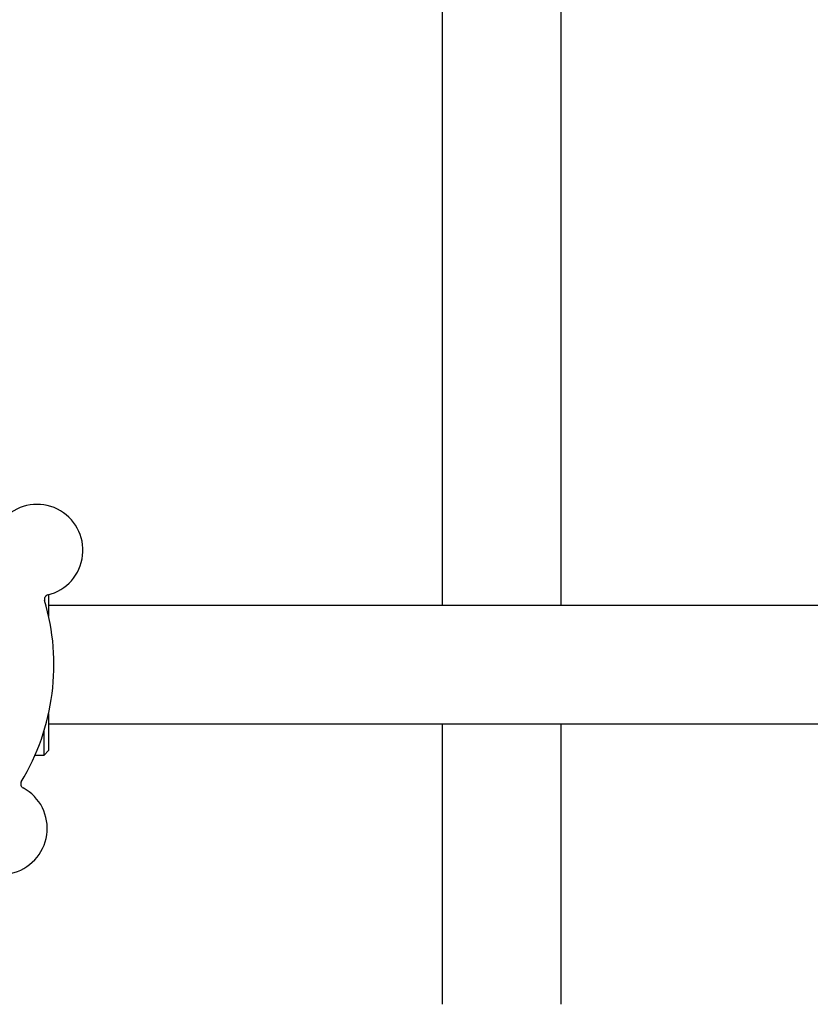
# Model space of a CAD drawing. Header units: inches. Extents: x 24 to 1128, y -69 to 748.
# Tile 54 of 256: x 117.57 to 123.17, y 242.23 to 249.2. Entities that reach past the tile are written whole.
import ezdxf

# ---------------------------------------------------------------- set-up
doc = ezdxf.new("R2010")
doc.units = ezdxf.units.IN
doc.header["$LTSCALE"] = 32
doc.header["$MEASUREMENT"] = 0
doc.layers.add('Dimension (ANSI)', color=7, linetype='Continuous', lineweight=25)
doc.layers.add('Visible (ANSI)', color=7, linetype='Continuous', lineweight=30)
doc.styles.add('Note Text (ANSI)', font='tahoma.ttf')
doc.dimstyles.new('SB Fraction-16 (ANSI)', dxfattribs={"dimscale": 32, "dimtxt": 0.125, "dimasz": 0.098425, "dimexe": 0.125, "dimexo": 0.0625, "dimgap": 0.031496, "dimtad": 0, "dimtih": 1, "dimtoh": 1, "dimdec": 4, "dimrnd": 1e-08, "dimzin": 0, "dimdsep": 46, "dimlunit": 5, "dimtxsty": 'Note Text (ANSI)', "dimcen": 0.09, "dimdle": 0.393701, "dimclrd": 256, "dimclre": 256, "dimclrt": 256, "dimadec": 0, "dimazin": 3, "dimtfac": 0.96, "dimtofl": 0, "dimtmove": 0, "dimatfit": 3, "dimfxl": 1, "dimfrac": 2, "dimtolj": 1, "dimtzin": 12, "dimlwd": -1, "dimlwe": -1, "dimarcsym": 0})

# ---------------------------------------------------------------- blocks, each defined once
blk = doc.blocks.new('*D15')
at = {"layer": 'Defpoints', "color": 0, "transparency": 16777216}
for p in [(159.2904, 460.4837), (67.9568, 170.772), (125.1654, 170.772)]:
    blk.add_point(p, dxfattribs=at)
at = {"layer": 'Dimension (ANSI)', "transparency": 16777216}
for p, q in [((157.2904, 460.4837), (63.9568, 460.4837)), ((67.9568, 457.3341), (67.9568, 323.1609)), ((67.9568, 173.9216), (67.9568, 316.0948)), ((123.1654, 170.772), (63.9568, 170.772))]:
    blk.add_line(p, q, dxfattribs=at)
for points in [[(67.4319, 457.3341), (68.4817, 457.3341), (67.9568, 460.4837)], [(67.4319, 173.9216), (68.4817, 173.9216), (67.9568, 170.772)]]:
    blk.add_solid(points, dxfattribs=at)
at = {"layer": 'Dimension (ANSI)', "transparency": 16777216, "insert": (55.7701, 322.153), "char_height": 4, "attachment_point": 1, "style": 'Note Text (ANSI)'}
blk.add_mtext('\\A1;289 11/16', dxfattribs=at)

msp = doc.modelspace()

# ---------------------------------------------------------------- linework, layer by layer
at = {"layer": 'Visible (ANSI)'}
for p, q in [((120.56611, 296.50158), (120.56611, 245.0542)), ((121.40611, 296.50158), (121.40611, 245.0542)), ((117.77861, 245.12969), (117.77861, 244.97858)), ((140.86111, 245.0542), (117.77861, 245.0542)), ((117.77861, 244.28983), (117.77861, 244.0267)), ((140.86111, 244.2142), (117.77861, 244.2142)), ((120.56611, 244.2142), (120.56611, 242.23158)), ((121.40611, 244.2142), (121.40611, 242.23158)), ((117.74736, 243.99545), (117.74736, 244.17023)), ((117.77861, 244.0267), (117.74736, 243.99545)), ((117.68308, 243.99545), (117.74736, 243.99545))]:
    msp.add_line(p, q, dxfattribs=at)
for centre, radius, start, end in [((117.69653, 245.44415), 0.325, 283.564771, 133.802066), ((117.78008, 245.09784), 0.03125, 103.564771, 196.512315), ((116.21611, 244.6342), 1.6, 328.817135, 16.549701), ((117.61223, 243.7905), 0.03125, 148.854522, 241.802066), ((117.44389, 243.47653), 0.325, 211.564771, 61.802066)]:
    msp.add_arc(centre, radius, start, end, dxfattribs=at)

# ---------------------------------------------------------------- dimensions: what is measured, and where the dimension line sits
at = {"layer": 'Dimension (ANSI)'}
dim = msp.add_linear_dim(base=(67.95681, 170.77197), p1=(159.29037, 460.48367), p2=(125.16537, 170.77197), angle=270, dimstyle='SB Fraction-16 (ANSI)', override={"dimgap": 0.031496, "dimdec": 4, "dimtol": 0, "dimlim": 0, "dimtp": 0, "dimtm": 0, "dimtdec": 2, "dimatfit": 1}, dxfattribs=at)
dim.commit()
dim.dimension.update_dxf_attribs({"geometry": '*D15', "text_midpoint": (67.95681, 319.62782), "dimtype": 160})

doc.saveas('drawing.dxf')
